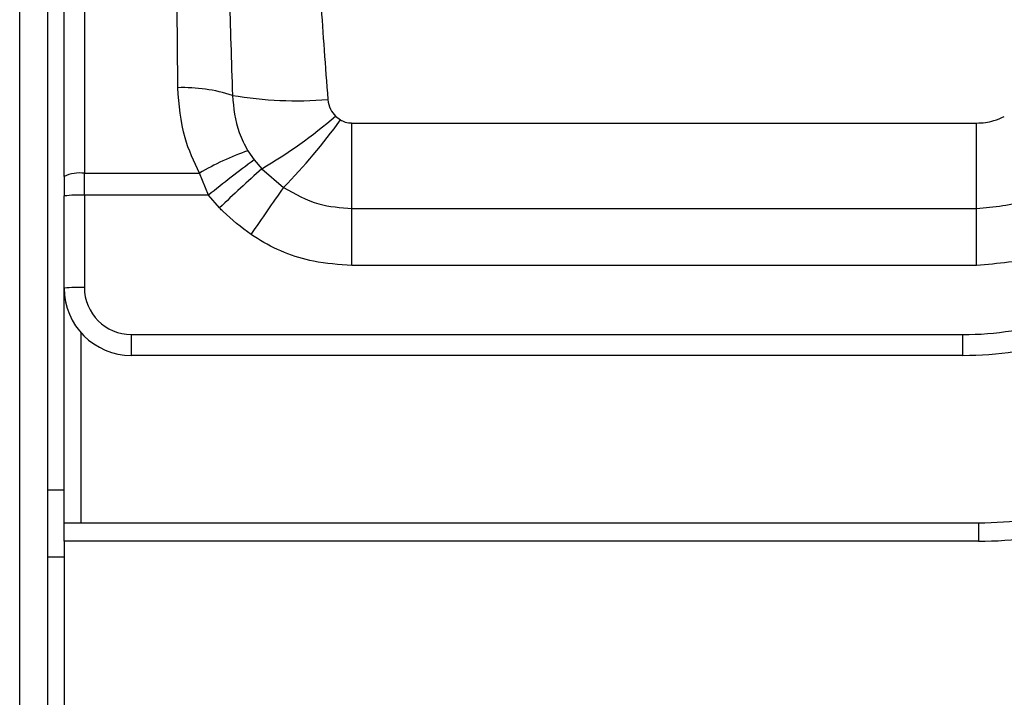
# Paper-space layout 'Wall Base Bracket' of a CAD drawing. Header units: millimetres. Extents: x 2123 to 18395, y 1042 to 15955.
# Tile 5 of 48: x 3292 to 3351, y 5210 to 5251. Entities that reach past the tile are written whole.
import ezdxf

# ---------------------------------------------------------------- set-up
doc = ezdxf.new("R2010")
doc.units = ezdxf.units.MM

psp = doc.layouts.new('Wall Base Bracket')

# ---------------------------------------------------------------- linework, layer by layer
at = {"color": 8, "linetype": 'Continuous', "lineweight": 25, "ltscale": 2}
for p, q in [((3292.321, 1555.274), (3292.321, 5775.074)), ((3296.168, 5274.72), (3296.168, 5241.508)), ((3311.108, 5244.915), (3311.415, 5244.68)), ((3312.09, 5239.42), (3312.09, 5244.5)), ((3312.09, 5244.5), (3349.245, 5244.5)), ((3349.245, 5239.42), (3349.245, 5244.5)), ((3305.891, 5242.85), (3306.265, 5242.305)), ((3306.265, 5242.305), (3306.721, 5241.779)), ((3296.168, 5241.508), (3303.012, 5241.508)), ((3296.168, 5240.205), (3296.168, 5241.508)), ((3303.551, 5240.205), (3303.012, 5241.508)), ((3306.721, 5241.779), (3308.022, 5240.67)), ((3296.168, 5240.205), (3296.168, 5234.717)), ((3303.551, 5240.205), (3296.168, 5240.205)), ((3304.214, 5239.448), (3303.551, 5240.205)), ((3312.09, 5236.033), (3312.09, 5239.42)), ((3312.09, 5239.42), (3349.245, 5239.42)), ((3349.245, 5236.033), (3349.245, 5239.42)), ((3349.245, 5236.033), (3312.09, 5236.033)), ((3295.968, 5232.03), (3295.968, 5220.717)), ((3298.968, 5231.917), (3348.444, 5231.917)), ((3298.968, 5230.676), (3298.968, 5231.917)), ((3348.444, 5230.676), (3348.444, 5231.917)), ((3293.968, 5222.676), (3294.968, 5222.676)), ((3349.368, 5220.717), (3349.368, 5219.62)), ((3349.368, 5219.62), (3294.968, 5219.62))]:
    psp.add_line(p, q, dxfattribs=at)
at = {"color": 7, "linetype": 'Continuous', "lineweight": 25, "ltscale": 2}
for p, q in [((3292.331, 1555.274), (3292.331, 5775.064)), ((3293.968, 5773.717), (3293.968, 5161.549)), ((3294.968, 5241.309), (3294.968, 5272.344)), ((3294.968, 5241.309), (3294.968, 5240.163)), ((3294.968, 5234.676), (3294.968, 5240.163)), ((3294.968, 5220.717), (3294.968, 5234.676)), ((3348.444, 5230.676), (3298.968, 5230.676)), ((3294.968, 5220.717), (3349.368, 5220.717)), ((3294.968, 5219.62), (3294.968, 5220.717)), ((3294.968, 5219.62), (3294.968, 5171.217)), ((3294.968, 5218.676), (3293.968, 5218.676))]:
    psp.add_line(p, q, dxfattribs=at)
at = {"color": 8, "linetype": 'Continuous', "lineweight": 25, "ltscale": 4}
for centre, radius, start, end in [((3302.034, 5236.929), 9.675, 72.29372, 91.79357), ((3308.795, 5268.386), 22.565, 260.25701, 274.73009), ((3292.337, 5266.543), 28.638, 300.1506, 310.95531), ((3281.314, 5266.709), 37.3, 315.72635, 323.80215), ((3310.901, 5228.347), 15.345, 109.05785, 120.94148), ((3355.251, 5176.207), 82.272, 126.54296, 128.93288), ((3295.877, 5239.543), 1.986, 81.5488, 117.21278), ((3365.831, 5175.686), 88.669, 131.80784, 134.01989), ((3295.869, 5231.571), 8.639, 88.015, 95.98473), ((3400.502, 5174.542), 113.69, 144.43354, 146.14973), ((3348.444, 5250.717), 18.8, 270, 305.21714), ((3295.868, 5226.1), 8.623, 88.00473, 95.98932), ((3298.968, 5234.717), 2.8, 180, 270), ((3349.368, 5240.62), 21, 270, 303.85503)]:
    psp.add_arc(centre, radius, start, end, dxfattribs=at)
at = {"color": 7, "linetype": 'Continuous', "lineweight": 25, "ltscale": 4}
for centre, radius, start, end in [((3298.968, 5234.676), 4, 180, 270), ((3348.444, 5250.676), 20, 270, 305.21714), ((3349.368, 5240.717), 20, 270, 303.85503)]:
    psp.add_arc(centre, radius, start, end, dxfattribs=at)
at = {"color": 8, "linetype": 'Continuous', "lineweight": 25, "ltscale": 2}
for points, knots in [([(3301.731, 5246.6), (3301.716, 5248.627), (3301.687, 5252.726), (3301.575, 5256.431), (3301.518, 5258.304)], [0, 0, 0, 0, 0.4946031, 1, 1, 1, 1]), ([(3304.602, 5257.594), (3304.666, 5255.815), (3304.794, 5252.207), (3304.915, 5248.184), (3304.976, 5246.146)], [0, 0, 0, 0, 0.493296, 1, 1, 1, 1]), ([(3309.999, 5256.319), (3310.072, 5254.8), (3310.227, 5251.536), (3310.506, 5247.863), (3310.656, 5245.898)], [0, 0, 0, 0, 0.4651003, 1, 1, 1, 1]), ([(3303.012, 5241.508), (3302.689, 5242.203), (3301.934, 5243.833), (3301.805, 5245.592), (3301.731, 5246.6)], [0, 0, 0, 0, 0.426607, 1, 1, 1, 1]), ([(3304.976, 5246.146), (3305.049, 5245.393), (3305.161, 5244.244), (3305.704, 5243.207), (3305.891, 5242.85)], [0, 0, 0, 0, 0.655208, 1, 1, 1, 1]), ([(3310.656, 5245.898), (3310.689, 5245.697), (3310.75, 5245.329), (3310.996, 5245.045), (3311.108, 5244.915)], [0, 0, 0, 0, 0.543549, 1, 1, 1, 1]), ([(3349.245, 5244.5), (3349.252, 5244.5), (3349.599, 5244.501), (3350.179, 5244.572), (3350.696, 5244.8), (3350.902, 5244.891)], [0, 0, 0, 0, 0.0121036, 0.6063029, 1, 1, 1, 1]), ([(3311.415, 5244.68), (3311.45, 5244.661), (3311.592, 5244.581), (3311.823, 5244.513), (3312.018, 5244.503), (3312.09, 5244.5)], [0, 0, 0, 0, 0.170053, 0.695992, 1, 1, 1, 1]), ([(3349.245, 5239.42), (3350.294, 5239.511), (3351.955, 5239.655), (3353.421, 5240.423), (3353.962, 5240.707)], [0, 0, 0, 0, 0.631474, 1, 1, 1, 1]), ([(3308.022, 5240.67), (3308.702, 5240.286), (3309.97, 5239.57), (3311.419, 5239.467), (3312.09, 5239.42)], [0, 0, 0, 0, 0.537046, 1, 1, 1, 1]), ([(3306.083, 5237.871), (3305.507, 5238.301), (3304.852, 5238.791), (3304.283, 5239.377), (3304.214, 5239.448)], [0, 0, 0, 0, 0.878031, 1, 1, 1, 1]), ([(3312.09, 5236.033), (3311.323, 5236.082), (3309.354, 5236.207), (3307.338, 5237.048), (3306.208, 5237.788), (3306.083, 5237.871)], [0, 0, 0, 0, 0.3618977, 0.9290684, 1, 1, 1, 1]), ([(3355.71, 5237.78), (3354.827, 5237.332), (3352.801, 5236.305), (3350.528, 5236.131), (3349.245, 5236.033)], [0, 0, 0, 0, 0.4356098, 1, 1, 1, 1])]:
    psp.add_open_spline(points, degree=3, knots=knots, dxfattribs=at)

doc.saveas('drawing.dxf')
